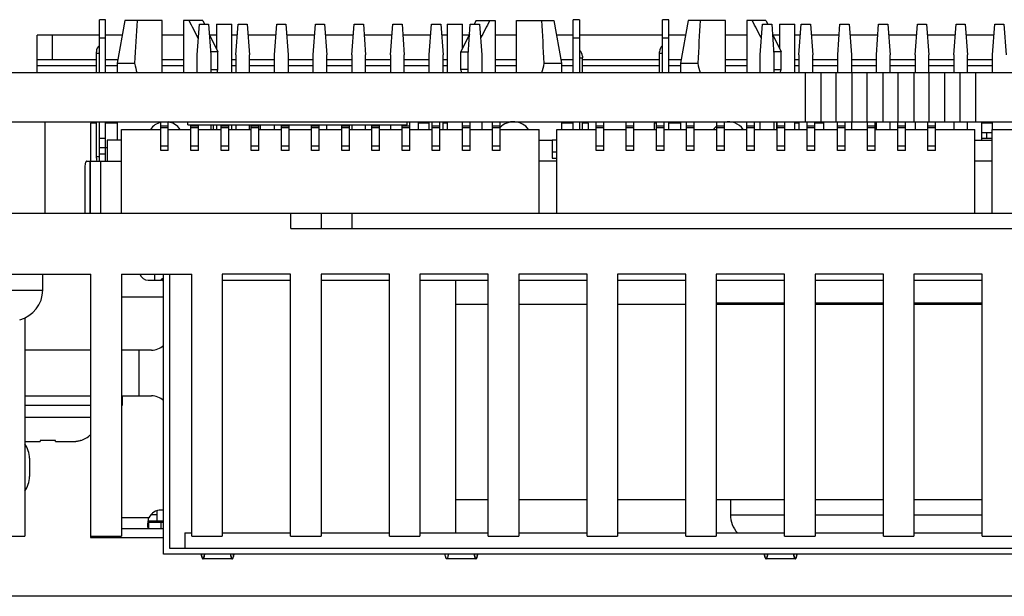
# Model space of a CAD drawing. Header units: millimetres. Extents: x 137 to 398, y 52 to 260.
# Tile 3 of 16: x 205 to 229, y 52 to 66. Entities that reach past the tile are written whole.
import ezdxf

# ---------------------------------------------------------------- set-up
doc = ezdxf.new("R2010")
doc.units = ezdxf.units.MM
doc.header["$LTSCALE"] = 23.1
doc.layers.add('20_ALL_FEATURES', color=7, linetype='CONTINUOUS')

msp = doc.modelspace()

# ---------------------------------------------------------------- linework, layer by layer
at = {"layer": '20_ALL_FEATURES', "color": 0}
for p, q in [((206.9012, 64.4849), (206.9012, 65.8063)), ((207.0522, 65.8063), (206.9012, 65.8063)), ((207.0522, 64.4849), (207.0522, 65.8063)), ((207.5317, 65.7837), (207.3429, 64.7266)), ((208.4566, 65.7837), (207.5317, 65.7837)), ((208.4566, 64.4849), (208.4566, 65.7837)), ((208.9852, 65.7837), (208.9852, 64.4849)), ((209.4609, 65.7837), (208.9852, 65.7837)), ((209.3212, 64.938), (209.3778, 65.6931)), ((209.3778, 65.6931), (209.6043, 65.6931)), ((209.4609, 65.7837), (209.5049, 65.6931)), ((209.6043, 65.6931), (209.661, 64.938)), ((209.8007, 65.6931), (209.8007, 65.0837)), ((209.8007, 65.6931), (210.1782, 65.6931)), ((210.1782, 64.4849), (210.1782, 65.6931)), ((210.2801, 64.938), (210.3368, 65.6931)), ((210.3368, 65.6931), (210.5633, 65.6931)), ((210.5633, 65.6931), (210.6199, 64.938)), ((211.2391, 64.938), (211.2957, 65.6931)), ((211.2957, 65.6931), (211.5222, 65.6931)), ((211.5222, 65.6931), (211.5789, 64.938)), ((212.198, 64.938), (212.2547, 65.6931)), ((212.2547, 65.6931), (212.4812, 65.6931)), ((212.4812, 65.6931), (212.5378, 64.938)), ((213.157, 64.938), (213.2136, 65.6931)), ((213.2136, 65.6931), (213.4401, 65.6931)), ((213.4401, 65.6931), (213.4968, 64.938)), ((214.1159, 64.938), (214.1726, 65.6931)), ((214.1726, 65.6931), (214.3991, 65.6931)), ((214.3991, 65.6931), (214.4557, 64.938)), ((215.0749, 64.938), (215.1315, 65.6931)), ((215.1315, 65.6931), (215.358, 65.6931)), ((215.358, 65.6931), (215.4147, 64.938)), ((215.5166, 65.6931), (215.5166, 64.4849)), ((215.5166, 65.6931), (215.8942, 65.6931)), ((215.8942, 65.0837), (215.8942, 65.6931)), ((216.0338, 64.938), (216.0905, 65.6931)), ((216.0905, 65.6931), (216.317, 65.6931)), ((216.2339, 65.7837), (216.19, 65.6931)), ((216.2339, 65.7837), (216.7096, 65.7837)), ((216.317, 65.6931), (216.3736, 64.938)), ((216.7096, 65.7837), (216.7096, 64.4849)), ((217.2382, 64.4849), (217.2382, 65.7837)), ((217.2382, 65.7837), (218.1631, 65.7837)), ((218.1632, 65.7837), (218.3519, 64.7266)), ((218.6426, 64.4849), (218.6426, 65.8063)), ((218.7937, 65.8063), (218.6426, 65.8063)), ((218.7937, 65.8063), (218.7937, 64.4849)), ((220.8556, 64.4849), (220.8556, 65.8063)), ((221.0066, 65.8063), (220.8556, 65.8063)), ((221.0066, 64.4849), (221.0066, 65.8063)), ((221.4861, 65.7837), (221.2973, 64.7266)), ((222.4111, 65.7837), (221.4861, 65.7837)), ((222.4111, 64.4849), (222.4111, 65.7837)), ((222.9396, 65.7837), (222.9396, 64.4849)), ((223.4153, 65.7837), (222.9396, 65.7837)), ((223.2756, 64.938), (223.3323, 65.6931)), ((223.3323, 65.6931), (223.5588, 65.6931)), ((223.4153, 65.7837), (223.4593, 65.6931)), ((223.5588, 65.6931), (223.6154, 64.938)), ((223.7551, 65.6931), (223.7551, 65.0837)), ((223.7551, 65.6931), (224.1327, 65.6931)), ((224.1327, 64.4849), (224.1327, 65.6931)), ((224.2346, 64.938), (224.2912, 65.6931)), ((224.2912, 65.6931), (224.5178, 65.6931)), ((224.5178, 65.6931), (224.5744, 64.938)), ((225.1935, 64.938), (225.2502, 65.6931)), ((225.2502, 65.6931), (225.4767, 65.6931)), ((225.4767, 65.6931), (225.5333, 64.938)), ((226.1525, 64.938), (226.2091, 65.6931)), ((226.2091, 65.6931), (226.4357, 65.6931)), ((226.4357, 65.6931), (226.4923, 64.938)), ((227.1114, 64.938), (227.1681, 65.6931)), ((227.1681, 65.6931), (227.3946, 65.6931)), ((227.3946, 65.6931), (227.4512, 64.938)), ((228.0704, 64.938), (228.127, 65.6931)), ((228.127, 65.6931), (228.3536, 65.6931)), ((228.3536, 65.6931), (228.4102, 64.938)), ((229.0294, 64.938), (229.086, 65.6931)), ((229.086, 65.6931), (229.3125, 65.6931)), ((229.3125, 65.6931), (229.3691, 64.938)), ((205.3559, 64.4849), (205.3559, 65.4212)), ((206.9012, 65.4212), (205.3559, 65.4212)), ((205.7334, 65.4212), (205.7334, 64.8172)), ((207.4669, 65.4212), (207.0522, 65.4212)), ((208.9852, 65.4212), (208.4566, 65.4212)), ((209.6225, 65.4507), (209.8384, 65.006)), ((209.8007, 65.4212), (209.6368, 65.4212)), ((210.3164, 65.4212), (210.1782, 65.4212)), ((211.2753, 65.4212), (210.5837, 65.4212)), ((212.2343, 65.4212), (211.5426, 65.4212)), ((213.1932, 65.4212), (212.5016, 65.4212)), ((214.1522, 65.4212), (213.4605, 65.4212)), ((215.1111, 65.4212), (214.4195, 65.4212)), ((215.5166, 65.4212), (215.3784, 65.4212)), ((216.0723, 65.4507), (215.8564, 65.006)), ((216.058, 65.4212), (215.8942, 65.4212)), ((217.2382, 65.4212), (216.7096, 65.4212)), ((218.6426, 65.4212), (218.2279, 65.4212)), ((220.8556, 65.4212), (218.7937, 65.4212)), ((221.4214, 65.4212), (221.0066, 65.4212)), ((222.9396, 65.4212), (222.4111, 65.4212)), ((223.577, 65.4507), (223.7929, 65.006)), ((223.7551, 65.4212), (223.5913, 65.4212)), ((224.2708, 65.4212), (224.1327, 65.4212)), ((225.2298, 65.4212), (224.5381, 65.4212)), ((226.1887, 65.4212), (225.4971, 65.4212)), ((227.1477, 65.4212), (226.456, 65.4212)), ((228.1066, 65.4212), (227.415, 65.4212)), ((229.0656, 65.4212), (228.3739, 65.4212)), ((206.9012, 65.3533), (207.0522, 65.3533)), ((218.6426, 65.3533), (218.7937, 65.3533)), ((220.8556, 65.3533), (221.0066, 65.3533)), ((206.8257, 64.9757), (206.8257, 65.0135)), ((206.8257, 64.4849), (206.8257, 64.9757)), ((206.8257, 64.9757), (206.9012, 64.9757)), ((209.3212, 64.4849), (209.3212, 64.938)), ((209.8384, 65.006), (209.6559, 65.006)), ((209.661, 64.938), (209.661, 64.4849)), ((209.8384, 64.5756), (209.8384, 65.006)), ((210.2801, 64.938), (210.2801, 64.4849)), ((210.6199, 64.4849), (210.6199, 64.938)), ((211.2391, 64.4849), (211.2391, 64.938)), ((211.5789, 64.938), (211.5789, 64.4849)), ((212.198, 64.4849), (212.198, 64.938)), ((212.5378, 64.4849), (212.5378, 64.938)), ((213.157, 64.938), (213.157, 64.4849)), ((213.4968, 64.4849), (213.4968, 64.938)), ((214.1159, 64.938), (214.1159, 64.4849)), ((214.4557, 64.4849), (214.4557, 64.938)), ((215.0749, 64.4849), (215.0749, 64.938)), ((215.4147, 64.4849), (215.4147, 64.938)), ((215.8564, 64.5756), (215.8564, 65.006)), ((215.8564, 65.006), (216.0389, 65.006)), ((216.0338, 64.4849), (216.0338, 64.938)), ((216.3736, 64.938), (216.3736, 64.4849)), ((218.8692, 64.9002), (218.8692, 64.8625)), ((220.7801, 64.9757), (220.7801, 65.0135)), ((220.7801, 64.4849), (220.7801, 64.9757)), ((220.7801, 64.9757), (220.8556, 64.9757)), ((223.2756, 64.4849), (223.2756, 64.938)), ((223.7929, 65.006), (223.6103, 65.006)), ((223.6154, 64.938), (223.6154, 64.4849)), ((223.7929, 64.5756), (223.7929, 65.006)), ((224.2346, 64.938), (224.2346, 64.4849)), ((224.5744, 64.4849), (224.5744, 64.938)), ((225.1935, 64.4849), (225.1935, 64.938)), ((225.5333, 64.938), (225.5333, 64.4849)), ((226.1525, 64.4849), (226.1525, 64.938)), ((226.4923, 64.4849), (226.4923, 64.938)), ((227.1114, 64.938), (227.1114, 64.4849)), ((227.4512, 64.4849), (227.4512, 64.938)), ((228.0704, 64.938), (228.0704, 64.4849)), ((228.4102, 64.4849), (228.4102, 64.938)), ((229.0294, 64.4849), (229.0294, 64.938)), ((205.3559, 64.8172), (206.8257, 64.8172)), ((206.8257, 64.6662), (205.3559, 64.6662)), ((207.0522, 64.8172), (207.3591, 64.8172)), ((207.3429, 64.6662), (207.0522, 64.6662)), ((207.3429, 64.7266), (207.3429, 64.4849)), ((207.3429, 64.7266), (207.7722, 64.7266)), ((208.4566, 64.8172), (208.9852, 64.8172)), ((208.9852, 64.6662), (208.4566, 64.6662)), ((210.1782, 64.8172), (210.2801, 64.8172)), ((210.2801, 64.6662), (210.1782, 64.6662)), ((210.6199, 64.8172), (211.2391, 64.8172)), ((211.2391, 64.6662), (210.6199, 64.6662)), ((211.5789, 64.8172), (212.198, 64.8172)), ((212.198, 64.6662), (211.5789, 64.6662)), ((212.5378, 64.8172), (213.157, 64.8172)), ((213.157, 64.6662), (212.5378, 64.6662)), ((213.4968, 64.8172), (214.1159, 64.8172)), ((214.1159, 64.6662), (213.4968, 64.6662)), ((214.4557, 64.8172), (215.0749, 64.8172)), ((215.0749, 64.6662), (214.4557, 64.6662)), ((215.4147, 64.8172), (215.5166, 64.8172)), ((215.5166, 64.6662), (215.4147, 64.6662)), ((216.7096, 64.8172), (217.2382, 64.8172)), ((217.2382, 64.6662), (216.7096, 64.6662)), ((217.9227, 64.7266), (218.3519, 64.7266)), ((218.3358, 64.8172), (218.6426, 64.8172)), ((218.3519, 64.7266), (218.3519, 64.4849)), ((218.6426, 64.6662), (218.3519, 64.6662)), ((218.7937, 64.8625), (218.8692, 64.8625)), ((218.8692, 64.4849), (218.8692, 64.8625)), ((218.8692, 64.8172), (220.7801, 64.8172)), ((220.7801, 64.6662), (218.8692, 64.6662)), ((221.0066, 64.8172), (221.3135, 64.8172)), ((221.2973, 64.6662), (221.0066, 64.6662)), ((221.2973, 64.7266), (221.2973, 64.4849)), ((221.2973, 64.7266), (221.7266, 64.7266)), ((222.4111, 64.8172), (222.9396, 64.8172)), ((222.9396, 64.6662), (222.4111, 64.6662)), ((224.1327, 64.8172), (224.2346, 64.8172)), ((224.2346, 64.6662), (224.1327, 64.6662)), ((224.5744, 64.8172), (225.1935, 64.8172)), ((225.1935, 64.6662), (224.5744, 64.6662)), ((225.5333, 64.8172), (226.1525, 64.8172)), ((226.1525, 64.6662), (225.5333, 64.6662)), ((226.4923, 64.8172), (227.1114, 64.8172)), ((227.1114, 64.6662), (226.4923, 64.6662)), ((227.4512, 64.8172), (228.0704, 64.8172)), ((228.0704, 64.6662), (227.4512, 64.6662)), ((228.4102, 64.8172), (229.0294, 64.8172)), ((229.0294, 64.6662), (228.4102, 64.6662)), ((273.0862, 64.4849), (189.2079, 64.4849)), ((209.661, 64.5756), (209.8384, 64.5756)), ((209.8169, 64.4897), (209.8384, 64.5756)), ((215.8779, 64.4897), (215.8564, 64.5756)), ((216.0338, 64.5756), (215.8564, 64.5756)), ((223.6154, 64.5756), (223.7929, 64.5756)), ((223.7714, 64.4897), (223.7929, 64.5756)), ((224.3924, 63.2768), (224.3924, 64.4849)), ((224.776, 64.4849), (224.776, 63.2768)), ((225.1596, 63.2768), (225.1596, 64.4849)), ((225.5431, 64.4849), (225.5431, 63.2768)), ((225.9267, 63.2768), (225.9267, 64.4849)), ((226.3103, 64.4849), (226.3103, 63.2768)), ((226.6939, 63.2768), (226.6939, 64.4849)), ((227.0775, 64.4849), (227.0775, 63.2768)), ((227.461, 63.2768), (227.461, 64.4849)), ((227.8446, 64.4849), (227.8446, 63.2768)), ((228.2282, 63.2768), (228.2282, 64.4849)), ((228.6118, 64.4849), (228.6118, 63.2768)), ((189.2079, 63.2768), (262.7504, 63.2768)), ((205.5517, 63.2768), (205.5517, 61.0116)), ((206.6772, 63.2391), (206.6772, 62.3008)), ((206.8257, 63.2391), (206.6772, 63.2391)), ((206.8257, 62.4085), (206.8257, 63.2768)), ((206.9012, 62.3008), (206.9012, 63.2768)), ((207.0522, 62.3008), (207.0522, 63.2768)), ((207.3429, 63.2391), (207.0522, 63.2391)), ((207.3429, 63.2768), (207.3429, 62.8238)), ((208.4191, 62.5621), (208.4191, 63.2768)), ((208.6079, 62.5621), (208.6079, 63.2768)), ((209.0935, 63.2013), (209.0935, 63.2768)), ((209.0935, 63.2013), (214.53, 63.2013)), ((209.1667, 62.5621), (209.1667, 63.2013)), ((209.3554, 62.5621), (209.3554, 63.2013)), ((209.661, 63.2013), (209.661, 63.0881)), ((209.7214, 63.2013), (209.7214, 63.0881)), ((209.8007, 63.2013), (209.8007, 63.0881)), ((209.9142, 62.5621), (209.9142, 63.2013)), ((210.103, 62.5621), (210.103, 63.2013)), ((210.1782, 63.0881), (210.1782, 63.2013)), ((210.2801, 63.2013), (210.2801, 63.0881)), ((210.6199, 63.0881), (210.6199, 63.2013)), ((210.6617, 62.5621), (210.6617, 63.2013)), ((210.8505, 62.5621), (210.8505, 63.2013)), ((210.8842, 63.2013), (210.8842, 63.0881)), ((211.2391, 63.0881), (211.2391, 63.2013)), ((211.4093, 62.5621), (211.4093, 63.2013)), ((211.598, 62.5621), (211.598, 63.2013)), ((212.1568, 62.5621), (212.1568, 63.2013)), ((212.3456, 62.5621), (212.3456, 63.2013)), ((212.5378, 63.0881), (212.5378, 63.2013)), ((212.9043, 62.5621), (212.9043, 63.2013)), ((213.0931, 62.5621), (213.0931, 63.2013)), ((213.157, 63.2013), (213.157, 63.0881)), ((213.4968, 63.0881), (213.4968, 63.2013)), ((213.6518, 62.5621), (213.6518, 63.2013)), ((213.8406, 62.5621), (213.8406, 63.2013)), ((214.1159, 63.2013), (214.1159, 63.0881)), ((214.3994, 62.5621), (214.3994, 63.2013)), ((214.53, 63.2013), (214.53, 63.2768)), ((214.5881, 62.5621), (214.5881, 63.2768)), ((214.8106, 63.0881), (214.8106, 63.2768)), ((215.0749, 63.2391), (214.8106, 63.2391)), ((215.0749, 63.0881), (215.0749, 63.2768)), ((215.1469, 62.5621), (215.1469, 63.2768)), ((215.3357, 62.5621), (215.3357, 63.2768)), ((215.4147, 63.0881), (215.4147, 63.2768)), ((215.5166, 63.2391), (215.4147, 63.2391)), ((215.5166, 63.2768), (215.5166, 63.0881)), ((215.8944, 62.5621), (215.8944, 63.2768)), ((216.0832, 62.5621), (216.0832, 63.2768)), ((216.3736, 63.2768), (216.3736, 63.0881)), ((216.642, 62.5621), (216.642, 63.2768)), ((216.8307, 62.5621), (216.8307, 63.2768)), ((218.3519, 63.2768), (218.3519, 63.0881)), ((218.6426, 63.2391), (218.3519, 63.2391)), ((218.6426, 63.0881), (218.6426, 63.2768)), ((218.7937, 63.2768), (218.7937, 63.0881)), ((218.8692, 63.0881), (218.8692, 63.2768)), ((219.0227, 63.2391), (218.8692, 63.2391)), ((219.0227, 63.0881), (219.0227, 63.2391)), ((219.2073, 62.5621), (219.2073, 63.2768)), ((219.3961, 62.5621), (219.3961, 63.2768)), ((219.9549, 62.5621), (219.9549, 63.2768)), ((220.1436, 62.5621), (220.1436, 63.2768)), ((220.6461, 63.2391), (220.6461, 63.0881)), ((220.7024, 63.2391), (220.6461, 63.2391)), ((220.7024, 62.5621), (220.7024, 63.2768)), ((220.8912, 62.5621), (220.8912, 63.2768)), ((221.0066, 63.0881), (221.0066, 63.2768)), ((221.2973, 63.2391), (221.0066, 63.2391)), ((221.2973, 63.2768), (221.2973, 63.0881)), ((221.4499, 62.5621), (221.4499, 63.2768)), ((221.6387, 62.5621), (221.6387, 63.2768)), ((222.1974, 62.5621), (222.1974, 63.2768)), ((222.3862, 62.5621), (222.3862, 63.2768)), ((222.945, 62.5621), (222.945, 63.2768)), ((223.1337, 62.5621), (223.1337, 63.2768)), ((223.2756, 63.0881), (223.2756, 63.2768)), ((223.6154, 63.2768), (223.6154, 63.0881)), ((223.6758, 63.2768), (223.6758, 63.0881)), ((223.6925, 63.2391), (223.6758, 63.2391)), ((223.6925, 62.5621), (223.6925, 63.2768)), ((223.8813, 62.5621), (223.8813, 63.2768)), ((224.1327, 63.0881), (224.1327, 63.2768)), ((224.2346, 63.2391), (224.1327, 63.2391)), ((224.2346, 63.2768), (224.2346, 63.0881)), ((224.44, 62.5621), (224.44, 63.2768)), ((224.6288, 62.5621), (224.6288, 63.2768)), ((224.8387, 63.2391), (224.6288, 63.2391)), ((224.8387, 63.2768), (224.8387, 63.0881)), ((225.1876, 62.5621), (225.1876, 63.2768)), ((225.3763, 62.5621), (225.3763, 63.2768)), ((225.5333, 63.2768), (225.5333, 63.0881)), ((225.9351, 62.5621), (225.9351, 63.2768)), ((226.1239, 62.5621), (226.1239, 63.2768)), ((226.1525, 63.0881), (226.1525, 63.2768)), ((226.4923, 63.0881), (226.4923, 63.2768)), ((226.6826, 62.5621), (226.6826, 63.2768)), ((226.8714, 62.5621), (226.8714, 63.2768)), ((227.1114, 63.2768), (227.1114, 63.0881)), ((227.4301, 62.5621), (227.4301, 63.2768)), ((227.6189, 62.5621), (227.6189, 63.2768)), ((228.0704, 63.2768), (228.0704, 63.0881)), ((228.4102, 63.0881), (228.4102, 63.2768)), ((228.7651, 62.8238), (228.7651, 63.2768)), ((229.0294, 63.2391), (228.7651, 63.2391)), ((229.0294, 63.0881), (229.0294, 63.2768)), ((207.4489, 61.0116), (207.4489, 63.0881)), ((207.4489, 63.0881), (208.4191, 63.0881)), ((208.6079, 63.167), (208.4191, 63.167)), ((208.6079, 63.1293), (208.4191, 63.1293)), ((208.6079, 63.0881), (209.1667, 63.0881)), ((209.3554, 63.167), (209.1667, 63.167)), ((209.3554, 63.1293), (209.1667, 63.1293)), ((209.3554, 63.0881), (209.9142, 63.0881)), ((210.103, 63.167), (209.9142, 63.167)), ((210.103, 63.1293), (209.9142, 63.1293)), ((210.103, 63.0881), (210.6617, 63.0881)), ((210.8505, 63.167), (210.6617, 63.167)), ((210.8505, 63.1293), (210.6617, 63.1293)), ((210.8505, 63.0881), (211.4093, 63.0881)), ((211.598, 63.167), (211.4093, 63.167)), ((211.598, 63.1293), (211.4093, 63.1293)), ((211.598, 63.0881), (212.1568, 63.0881)), ((212.3456, 63.167), (212.1568, 63.167)), ((212.3456, 63.1293), (212.1568, 63.1293)), ((212.3456, 63.0881), (212.9043, 63.0881)), ((213.0931, 63.167), (212.9043, 63.167)), ((213.0931, 63.1293), (212.9043, 63.1293)), ((213.0931, 63.0881), (213.6518, 63.0881)), ((213.8406, 63.167), (213.6518, 63.167)), ((213.8406, 63.1293), (213.6518, 63.1293)), ((213.8406, 63.0881), (214.3994, 63.0881)), ((214.5881, 63.167), (214.3994, 63.167)), ((214.5881, 63.1293), (214.3994, 63.1293)), ((214.5881, 63.0881), (215.1469, 63.0881)), ((215.3357, 63.167), (215.1469, 63.167)), ((215.3357, 63.1293), (215.1469, 63.1293)), ((215.3357, 63.0881), (215.8944, 63.0881)), ((216.0832, 63.167), (215.8944, 63.167)), ((216.0832, 63.1293), (215.8944, 63.1293)), ((216.0832, 63.0881), (216.642, 63.0881)), ((216.8307, 63.167), (216.642, 63.167)), ((216.8307, 63.1293), (216.642, 63.1293)), ((216.8307, 63.0881), (217.801, 63.0881)), ((217.801, 61.0116), (217.801, 63.0881)), ((218.2371, 61.0116), (218.2371, 63.0881)), ((218.2371, 63.0881), (219.2073, 63.0881)), ((219.3961, 63.167), (219.2073, 63.167)), ((219.3961, 63.1293), (219.2073, 63.1293)), ((219.3961, 63.0881), (219.9549, 63.0881)), ((220.1436, 63.167), (219.9549, 63.167)), ((220.1436, 63.1293), (219.9549, 63.1293)), ((220.1436, 63.0881), (220.7024, 63.0881)), ((220.8912, 63.167), (220.7024, 63.167)), ((220.8912, 63.1293), (220.7024, 63.1293)), ((220.8912, 63.0881), (221.4499, 63.0881)), ((221.6387, 63.167), (221.4499, 63.167)), ((221.6387, 63.1293), (221.4499, 63.1293)), ((221.6387, 63.0881), (222.1974, 63.0881)), ((222.3862, 63.167), (222.1974, 63.167)), ((222.3862, 63.1293), (222.1974, 63.1293)), ((222.3862, 63.0881), (222.945, 63.0881)), ((223.1337, 63.167), (222.945, 63.167)), ((223.1337, 63.1293), (222.945, 63.1293)), ((223.1337, 63.0881), (223.6925, 63.0881)), ((223.8813, 63.167), (223.6925, 63.167)), ((223.8813, 63.1293), (223.6925, 63.1293)), ((223.8813, 63.0881), (224.44, 63.0881)), ((224.6288, 63.167), (224.44, 63.167)), ((224.6288, 63.1293), (224.44, 63.1293)), ((224.6288, 63.0881), (225.1876, 63.0881)), ((225.3763, 63.167), (225.1876, 63.167)), ((225.3763, 63.1293), (225.1876, 63.1293)), ((225.3763, 63.0881), (225.9351, 63.0881)), ((226.1239, 63.167), (225.9351, 63.167)), ((226.1239, 63.1293), (225.9351, 63.1293)), ((226.1239, 63.0881), (226.6826, 63.0881)), ((226.8714, 63.167), (226.6826, 63.167)), ((226.8714, 63.1293), (226.6826, 63.1293)), ((226.8714, 63.0881), (227.4301, 63.0881)), ((227.6189, 63.167), (227.4301, 63.167)), ((227.6189, 63.1293), (227.4301, 63.1293)), ((227.6189, 63.0881), (228.5892, 63.0881)), ((228.5892, 61.0116), (228.5892, 63.0881)), ((228.7651, 63.0125), (229.0253, 63.0125)), ((228.8783, 63.0125), (228.8783, 62.8615)), ((229.0253, 61.0116), (229.0253, 63.0881)), ((229.0253, 63.0881), (229.9955, 63.0881)), ((207.0522, 62.8615), (206.9012, 62.8615)), ((207.0899, 62.8238), (207.0899, 62.3008)), ((207.4489, 62.8238), (207.0899, 62.8238)), ((217.801, 62.8238), (218.1216, 62.8238)), ((218.1216, 62.8238), (218.1216, 62.3707)), ((218.2371, 62.8238), (218.1216, 62.8238)), ((228.5892, 62.8238), (229.0253, 62.8238)), ((229.0253, 62.8615), (228.7651, 62.8615)), ((206.9012, 62.635), (207.0899, 62.635)), ((206.9012, 62.484), (207.0522, 62.484)), ((208.4191, 62.6753), (208.6079, 62.6753)), ((208.6079, 62.5621), (208.4191, 62.5621)), ((209.1667, 62.6753), (209.3554, 62.6753)), ((209.3554, 62.5621), (209.1667, 62.5621)), ((209.9142, 62.6753), (210.103, 62.6753)), ((210.103, 62.5621), (209.9142, 62.5621)), ((210.6617, 62.6753), (210.8505, 62.6753)), ((210.8505, 62.5621), (210.6617, 62.5621)), ((211.4093, 62.6753), (211.598, 62.6753)), ((211.598, 62.5621), (211.4093, 62.5621)), ((212.1568, 62.6753), (212.3456, 62.6753)), ((212.3456, 62.5621), (212.1568, 62.5621)), ((212.9043, 62.6753), (213.0931, 62.6753)), ((213.0931, 62.5621), (212.9043, 62.5621)), ((213.6518, 62.6753), (213.8406, 62.6753)), ((213.8406, 62.5621), (213.6518, 62.5621)), ((214.3994, 62.6753), (214.5881, 62.6753)), ((214.5881, 62.5621), (214.3994, 62.5621)), ((215.1469, 62.6753), (215.3357, 62.6753)), ((215.3357, 62.5621), (215.1469, 62.5621)), ((215.8944, 62.6753), (216.0832, 62.6753)), ((216.0832, 62.5621), (215.8944, 62.5621)), ((216.642, 62.6753), (216.8307, 62.6753)), ((216.8307, 62.5621), (216.642, 62.5621)), ((218.2371, 62.5217), (218.1216, 62.5217)), ((219.2073, 62.6753), (219.3961, 62.6753)), ((219.3961, 62.5621), (219.2073, 62.5621)), ((219.9549, 62.6753), (220.1436, 62.6753)), ((220.1436, 62.5621), (219.9549, 62.5621)), ((220.7024, 62.6753), (220.8912, 62.6753)), ((220.8912, 62.5621), (220.7024, 62.5621)), ((221.4499, 62.6753), (221.6387, 62.6753)), ((221.6387, 62.5621), (221.4499, 62.5621)), ((222.1974, 62.6753), (222.3862, 62.6753)), ((222.3862, 62.5621), (222.1974, 62.5621)), ((222.945, 62.6753), (223.1337, 62.6753)), ((223.1337, 62.5621), (222.945, 62.5621)), ((223.6925, 62.6753), (223.8813, 62.6753)), ((223.8813, 62.5621), (223.6925, 62.5621)), ((224.44, 62.6753), (224.6288, 62.6753)), ((224.6288, 62.5621), (224.44, 62.5621)), ((225.1876, 62.6753), (225.3763, 62.6753)), ((225.3763, 62.5621), (225.1876, 62.5621)), ((225.9351, 62.6753), (226.1239, 62.6753)), ((226.1239, 62.5621), (225.9351, 62.5621)), ((226.6826, 62.6753), (226.8714, 62.6753)), ((226.8714, 62.5621), (226.6826, 62.5621)), ((227.4301, 62.6753), (227.6189, 62.6753)), ((227.6189, 62.5621), (227.4301, 62.5621)), ((206.5874, 62.3008), (207.4489, 62.3008)), ((206.6657, 62.3008), (206.6657, 61.0116)), ((206.6746, 62.3008), (206.6746, 61.0116)), ((206.8257, 62.3707), (206.8257, 62.4085)), ((206.9012, 62.4085), (206.8257, 62.4085)), ((206.9389, 61.0116), (206.9389, 62.3008)), ((218.2371, 62.3008), (217.801, 62.3008)), ((218.1216, 62.3707), (218.2371, 62.3707)), ((229.0253, 62.3008), (228.5892, 62.3008)), ((206.5349, 62.112), (206.5349, 61.0116)), ((201.8446, 61.0116), (261.3595, 61.0116)), ((211.6423, 60.634), (211.6423, 61.0116)), ((212.3974, 61.0116), (212.3974, 60.634)), ((213.1525, 61.0116), (213.1525, 60.634)), ((211.6423, 60.634), (245.1177, 60.634)), ((201.8446, 59.5014), (206.6846, 59.5014)), ((205.4951, 59.1012), (205.4951, 59.5014)), ((206.6846, 53.0077), (206.6846, 59.5014)), ((207.4453, 59.5014), (207.4453, 53.0077)), ((207.4453, 59.5014), (209.1895, 59.5014)), ((208.1117, 59.3504), (208.4138, 59.3504)), ((208.2627, 59.5014), (208.2624, 59.3504)), ((208.4893, 52.5547), (208.4893, 59.5014)), ((208.6403, 59.5014), (208.6403, 52.7057)), ((209.1895, 53.0077), (209.1895, 59.5014)), ((209.9446, 59.5014), (209.9446, 53.0077)), ((211.6379, 59.5014), (209.9446, 59.5014)), ((209.9446, 59.3504), (211.6379, 59.3504)), ((211.6379, 53.0077), (211.6379, 59.5014)), ((212.3929, 59.5014), (212.3929, 53.0077)), ((214.0862, 59.5014), (212.3929, 59.5014)), ((212.3929, 59.3504), (214.0862, 59.3504)), ((214.0862, 53.0077), (214.0862, 59.5014)), ((214.8413, 59.5014), (214.8413, 53.0077)), ((216.5345, 59.5014), (214.8413, 59.5014)), ((214.8413, 59.3504), (216.5345, 59.3504)), ((215.7288, 53.0833), (215.7288, 59.3504)), ((216.5345, 53.0077), (216.5345, 59.5014)), ((217.2896, 59.5014), (217.2896, 53.0077)), ((218.9828, 59.5014), (217.2896, 59.5014)), ((217.2896, 59.3504), (218.9828, 59.3504)), ((218.9828, 53.0077), (218.9828, 59.5014)), ((219.7379, 59.5014), (219.7379, 53.0077)), ((221.4312, 59.5014), (219.7379, 59.5014)), ((219.7379, 59.3504), (221.4312, 59.3504)), ((221.4312, 53.0077), (221.4312, 59.5014)), ((222.1863, 59.5014), (222.1863, 53.0077)), ((223.8795, 59.5014), (222.1863, 59.5014)), ((222.1863, 59.3504), (223.8795, 59.3504)), ((223.8795, 53.0077), (223.8795, 59.5014)), ((224.6346, 59.5014), (224.6346, 53.0077)), ((226.3278, 59.5014), (224.6346, 59.5014)), ((224.6346, 59.3504), (226.3278, 59.3504)), ((226.3278, 53.0077), (226.3278, 59.5014)), ((227.0829, 59.5014), (227.0829, 53.0077)), ((228.7762, 59.5014), (227.0829, 59.5014)), ((227.0829, 59.3504), (228.7762, 59.3504)), ((228.7762, 53.0077), (228.7762, 59.5014)), ((202.588, 59.1012), (205.4951, 59.1012)), ((207.4489, 58.9351), (208.4893, 58.9351)), ((216.5345, 58.7463), (215.7288, 58.7463)), ((218.9828, 58.7463), (217.2896, 58.7463)), ((221.4312, 58.7463), (219.7379, 58.7463)), ((222.1863, 58.7841), (223.8795, 58.7841)), ((223.8795, 58.7463), (222.1863, 58.7463)), ((224.6346, 58.7841), (226.3278, 58.7841)), ((226.3278, 58.7463), (224.6346, 58.7463)), ((227.0829, 58.7841), (228.7762, 58.7841)), ((228.7762, 58.7463), (227.0829, 58.7463)), ((227.632, 58.7463), (227.632, 58.7841)), ((205.048, 58.412), (205.048, 53.0077)), ((206.6846, 57.6137), (205.048, 57.6137)), ((208.1872, 57.6137), (207.4453, 57.6137)), ((207.8852, 56.4811), (207.8852, 57.6137)), ((205.048, 56.4811), (206.6846, 56.4811)), ((207.4453, 56.4811), (208.1872, 56.4811)), ((207.4699, 56.2546), (207.4699, 56.4811)), ((205.048, 56.2546), (206.6846, 56.2546)), ((207.4453, 56.2546), (207.4699, 56.2546)), ((205.048, 55.9526), (206.6846, 55.9526)), ((205.048, 55.3485), (205.4312, 55.3485)), ((205.4312, 55.3767), (205.4312, 55.3485)), ((205.8087, 55.3485), (205.8087, 55.3767)), ((205.8087, 55.3485), (206.2334, 55.3485)), ((206.4274, 55.3716), (206.4223, 55.3767)), ((205.167, 54.9332), (205.167, 54.4801)), ((215.7288, 53.9138), (216.5345, 53.9138)), ((217.2896, 53.9138), (218.9828, 53.9138)), ((219.7379, 53.9138), (221.4312, 53.9138)), ((222.1863, 53.9138), (223.8795, 53.9138)), ((222.5352, 53.9138), (222.5352, 53.5363)), ((224.6346, 53.9138), (226.3278, 53.9138)), ((227.0829, 53.9138), (228.7762, 53.9138)), ((208.1249, 53.4608), (207.4453, 53.4608)), ((208.3283, 53.5363), (208.1756, 53.5363)), ((208.3283, 53.3853), (208.3283, 53.6354)), ((208.4893, 53.6513), (208.4302, 53.6513)), ((222.5352, 53.5363), (223.8795, 53.5363)), ((224.6346, 53.5363), (226.3278, 53.5363)), ((227.0829, 53.5363), (228.7762, 53.5363)), ((207.4453, 53.1965), (208.4893, 53.1965)), ((208.1099, 53.3853), (208.4893, 53.3853)), ((208.124, 53.1965), (208.124, 53.3475)), ((208.124, 53.3475), (208.4893, 53.3475)), ((208.4302, 53.1965), (208.4302, 53.3475)), ((204.2929, 53.0077), (205.048, 53.0077)), ((206.6772, 53.0077), (206.6772, 52.97)), ((206.6772, 52.97), (208.4893, 52.97)), ((206.6846, 53.0077), (207.4453, 53.0077)), ((209.0178, 53.0833), (209.0178, 52.7057)), ((209.0178, 53.0833), (209.1895, 53.0833)), ((209.1895, 53.0077), (209.9446, 53.0077)), ((209.9446, 53.0833), (211.6379, 53.0833)), ((211.6379, 53.0077), (212.3929, 53.0077)), ((212.3929, 53.0833), (214.0862, 53.0833)), ((214.0862, 53.0077), (214.8413, 53.0077)), ((214.8413, 53.0833), (216.5345, 53.0833)), ((216.5345, 53.0077), (217.2896, 53.0077)), ((217.2896, 53.0833), (218.9828, 53.0833)), ((218.9828, 53.0077), (219.7379, 53.0077)), ((219.7379, 53.0833), (221.4312, 53.0833)), ((221.4312, 53.0077), (222.1863, 53.0077)), ((222.1863, 53.0833), (223.8795, 53.0833)), ((223.8795, 53.0077), (224.6346, 53.0077)), ((224.6346, 53.0833), (226.3278, 53.0833)), ((226.3278, 53.0077), (227.0829, 53.0077)), ((227.0829, 53.0833), (228.7762, 53.0833)), ((228.7762, 53.0077), (229.5312, 53.0077)), ((208.6403, 52.7057), (258.098, 52.7057)), ((258.249, 52.5547), (208.4893, 52.5547)), ((210.1594, 52.506), (210.1599, 52.5035)), ((210.1594, 52.5056), (210.1599, 52.5035)), ((216.2, 52.5061), (216.2005, 52.5035)), ((216.2, 52.5057), (216.2005, 52.5035)), ((224.1138, 52.506), (224.1143, 52.5035)), ((224.1138, 52.5056), (224.1143, 52.5035)), ((209.4648, 52.4416), (209.463, 52.4418)), ((210.1894, 52.4416), (209.4648, 52.4416)), ((209.4733, 52.4467), (209.4734, 52.4469)), ((209.4733, 52.4468), (209.4734, 52.4469)), ((210.1912, 52.4418), (210.1894, 52.4416)), ((216.23, 52.4416), (215.5054, 52.4416)), ((216.2318, 52.4418), (216.23, 52.4416)), ((223.4192, 52.4416), (223.4174, 52.4418)), ((224.1439, 52.4416), (223.4192, 52.4416)), ((223.4277, 52.4467), (223.4279, 52.4469)), ((223.4277, 52.4468), (223.4279, 52.4469)), ((224.1457, 52.4418), (224.1439, 52.4416)), ((275.7843, 51.5127), (198.3994, 51.5127))]:
    msp.add_line(p, q, dxfattribs=at)
msp.add_lwpolyline([(208.4374, 59.3489), (208.4377, 59.3488), (208.4493, 59.347), (208.4626, 59.3441), (208.4778, 59.3397), (208.4893, 59.3354)], dxfattribs=at)
for centre, radius, start, end in [((207.0144, 65.0135), 0.1888, 126.87018, 179.99989), ((220.9689, 65.0135), 0.1888, 126.87018, 179.99989), ((218.6804, 64.9002), 0.1888, 0.00011, 53.12982), ((216.1768, 66.6112), 8.6134, 192.63847, 194.29129), ((209.518, 66.6112), 8.6134, 345.70871, 347.36153), ((230.1313, 66.6112), 8.6134, 192.63847, 194.29129), ((208.5321, 62.8238), 0.453, 104.4551, 144.27446), ((208.5321, 62.8238), 0.453, 35.72453, 80.37271), ((217.1627, 62.8238), 0.453, 35.72453, 137.16965), ((222.4866, 62.8238), 0.453, 35.72453, 102.80231), ((222.4866, 62.8238), 0.453, 129.69512, 144.27446), ((207.0144, 62.3707), 0.1888, 180.00011, 201.77769), ((208.1117, 59.5769), 0.2265, 199.52293, 270), ((208.4137, 59.1239), 0.2265, 70.4887, 89.99119), ((204.74, 59.1012), 0.7551, 284.16003, 359.99907), ((208.1872, 58.0668), 0.453, 270, 311.83229), ((208.1872, 56.0281), 0.453, 48.24214, 90), ((206.2618, 55.9526), 0.6041, 285.91308, 314.43466), ((204.5629, 54.9332), 0.6041, 0, 36.46993), ((206.2334, 56.0044), 0.6559, 269.99632, 273.78822), ((206.2339, 55.9966), 0.6481, 273.79152, 275.68904), ((206.2343, 55.9926), 0.6441, 275.69039, 276.67754), ((206.2345, 55.991), 0.6424, 276.67757, 277.59057), ((206.2347, 55.9892), 0.6407, 277.59055, 278.54288), ((206.235, 55.9874), 0.6388, 278.54289, 279.4918), ((206.2353, 55.9855), 0.6369, 279.49183, 280.38641), ((206.2357, 55.9835), 0.6349, 280.38636, 281.39722), ((206.236, 55.9817), 0.633, 281.39714, 283.30558), ((206.237, 55.9777), 0.6289, 283.30291, 287.13731), ((204.5629, 54.4801), 0.6041, 323.53322, 0), ((208.4302, 53.3115), 0.3398, 90, 153.9458), ((223.2148, 53.5363), 0.6796, 180, 221.81826), ((208.9817, 53.2444), 0.8831, 172.72764, 173.30296), ((210.6678, 52.624), 0.522, 193.35441, 193.97928), ((210.6657, 52.6233), 0.5199, 193.33294, 193.96065), ((210.3149, 52.5207), 0.1541, 200.23151, 201.57424), ((216.7073, 52.6238), 0.5208, 193.35399, 194.00066), ((216.7052, 52.6231), 0.5187, 193.33252, 193.98213), ((216.3565, 52.5211), 0.1552, 200.23496, 201.46934), ((224.6222, 52.624), 0.522, 193.35441, 193.97928), ((224.6202, 52.6233), 0.5199, 193.33294, 193.96065), ((224.2693, 52.5207), 0.1541, 200.23151, 201.57424)]:
    msp.add_arc(centre, radius, start, end, dxfattribs=at)
for centre, start_param, end_param in [((208.5321, 50.8176), 0.7060608, 0.7852994), ((217.1627, 50.8176), -0.7852994, -0.7060608), ((222.4866, 50.8176), 0.7060608, 0.7852994)]:
    msp.add_ellipse(centre, major_axis=(0, 19.6683), ratio=0.0546505, start_param=start_param, end_param=end_param, dxfattribs=at)
for points in [[(209.3512, 65.3375), (209.2769, 65.4873), (209.2012, 65.6364), (209.1221, 65.7837)], [(216.5728, 65.7837), (216.4937, 65.6364), (216.4179, 65.4874), (216.3436, 65.3376)], [(223.3057, 65.3375), (223.2314, 65.4873), (223.1556, 65.6364), (223.0765, 65.7837)]]:
    msp.add_open_spline(points, degree=3, dxfattribs=at)
for points, knots in [([(206.5874, 62.3008), (206.5791, 62.3008), (206.5668, 62.2879), (206.5573, 62.2677), (206.546, 62.2335), (206.5373, 62.1811), (206.5349, 62.1361), (206.5349, 62.112)], [0, 0, 0, 0, 0.1211263, 0.2175966, 0.3392517, 0.64487, 1, 1, 1, 1]), ([(208.4138, 59.3504), (208.4186, 59.3504), (208.43, 59.3561), (208.4544, 59.3761), (208.4741, 59.395), (208.4891, 59.408)], [0, 0, 0, 0, 0.1516198, 0.3768733, 1, 1, 1, 1]), ([(205.8087, 55.3767), (205.7459, 55.3732), (205.62, 55.37), (205.494, 55.3732), (205.4312, 55.3767)], [0, 0, 0, 0, 0.5000002, 1, 1, 1, 1]), ([(208.1057, 53.3562), (208.1068, 53.3647), (208.1118, 53.3998), (208.1186, 53.4346), (208.1249, 53.4608)], [0, 0, 0, 0, 0.2411146, 1, 1, 1, 1]), ([(208.0997, 53.2725), (208.0997, 53.2782), (208.1002, 53.3032), (208.1024, 53.3282), (208.1046, 53.3474)], [0, 0, 0, 0, 0.2256505, 1, 1, 1, 1]), ([(208.124, 53.1965), (208.1201, 53.1965), (208.1138, 53.1999), (208.1088, 53.2079), (208.1039, 53.2207), (208.1004, 53.2427), (208.0997, 53.2617), (208.0997, 53.2725)], [0, 0, 0, 0, 0.1358844, 0.2226231, 0.3304467, 0.6173688, 1, 1, 1, 1]), ([(208.124, 53.3475), (208.1204, 53.3475), (208.1133, 53.3486), (208.1077, 53.3534), (208.1057, 53.3561)], [0, 0, 0, 0, 0.5107017, 1, 1, 1, 1]), ([(209.4316, 52.5195), (209.4311, 52.5221), (209.4288, 52.5332), (209.4267, 52.5444), (209.4252, 52.5529)], [0, 0, 0, 0, 0.2340216, 1, 1, 1, 1]), ([(209.4252, 52.5529), (209.4257, 52.5499), (209.4277, 52.5388), (209.4299, 52.5277), (209.4316, 52.5195)], [0, 0, 0, 0, 0.2659734, 1, 1, 1, 1]), ([(209.446, 52.4666), (209.4447, 52.47), (209.4388, 52.4874), (209.4346, 52.5052), (209.4316, 52.5195)], [0, 0, 0, 0, 0.2020823, 1, 1, 1, 1]), ([(209.4316, 52.5195), (209.4325, 52.5156), (209.4355, 52.5017), (209.439, 52.4879), (209.442, 52.4782)], [0, 0, 0, 0, 0.2828718, 1, 1, 1, 1]), ([(209.442, 52.4782), (209.4423, 52.4771), (209.4436, 52.4733), (209.4449, 52.4694), (209.446, 52.4666)], [0, 0, 0, 0, 0.2659878, 1, 1, 1, 1]), ([(209.446, 52.4666), (209.4483, 52.4605), (209.452, 52.4513), (209.4594, 52.4427), (209.463, 52.4418)], [0, 0, 0, 0, 0.6346531, 1, 1, 1, 1]), ([(209.4798, 52.4576), (209.4793, 52.4565), (209.4774, 52.4527), (209.4752, 52.449), (209.4733, 52.4467)], [0, 0, 0, 0, 0.2888313, 1, 1, 1, 1]), ([(209.4734, 52.4469), (209.474, 52.4476), (209.4765, 52.4509), (209.4784, 52.4546), (209.4798, 52.4576)], [0, 0, 0, 0, 0.2136322, 1, 1, 1, 1]), ([(209.4956, 52.5093), (209.4933, 52.4991), (209.4889, 52.4816), (209.4831, 52.4645), (209.4798, 52.4576)], [0, 0, 0, 0, 0.5786132, 1, 1, 1, 1]), ([(209.4798, 52.4576), (209.4802, 52.4583), (209.4816, 52.4616), (209.4829, 52.4649), (209.4839, 52.4675)], [0, 0, 0, 0, 0.231038, 1, 1, 1, 1]), ([(209.4839, 52.4675), (209.4849, 52.4703), (209.4896, 52.484), (209.4931, 52.4981), (209.4956, 52.5093)], [0, 0, 0, 0, 0.2093365, 1, 1, 1, 1]), ([(209.4956, 52.5093), (209.4964, 52.5127), (209.4997, 52.5278), (209.5026, 52.5429), (209.5046, 52.5547)], [0, 0, 0, 0, 0.2271497, 1, 1, 1, 1]), ([(209.5046, 52.5547), (209.5039, 52.5505), (209.5012, 52.5354), (209.4981, 52.5202), (209.4956, 52.5093)], [0, 0, 0, 0, 0.2728787, 1, 1, 1, 1]), ([(210.1594, 52.5056), (210.1585, 52.5093), (210.1549, 52.5256), (210.1518, 52.542), (210.1496, 52.5547)], [0, 0, 0, 0, 0.2247417, 1, 1, 1, 1]), ([(210.1496, 52.5547), (210.1504, 52.5502), (210.1533, 52.5338), (210.1566, 52.5174), (210.1594, 52.5056)], [0, 0, 0, 0, 0.2752781, 1, 1, 1, 1]), ([(210.1716, 52.4641), (210.1707, 52.4664), (210.1666, 52.4775), (210.1635, 52.4889), (210.1612, 52.4979)], [0, 0, 0, 0, 0.2116185, 1, 1, 1, 1]), ([(210.1612, 52.4979), (210.162, 52.495), (210.1646, 52.4848), (210.1677, 52.4746), (210.1703, 52.4675)], [0, 0, 0, 0, 0.283129, 1, 1, 1, 1]), ([(210.1809, 52.4467), (210.1801, 52.4477), (210.1762, 52.4531), (210.1735, 52.4592), (210.1716, 52.4641)], [0, 0, 0, 0, 0.1998569, 1, 1, 1, 1]), ([(210.1716, 52.4641), (210.1723, 52.4622), (210.1749, 52.4562), (210.178, 52.4502), (210.1809, 52.4467)], [0, 0, 0, 0, 0.3024005, 1, 1, 1, 1]), ([(210.2082, 52.4666), (210.206, 52.4605), (210.2022, 52.4513), (210.1948, 52.4428), (210.1912, 52.4418)], [0, 0, 0, 0, 0.6346194, 1, 1, 1, 1]), ([(210.2017, 52.4523), (210.2023, 52.4533), (210.2048, 52.4579), (210.2068, 52.4628), (210.2082, 52.4666)], [0, 0, 0, 0, 0.2178277, 1, 1, 1, 1]), ([(210.2226, 52.5195), (210.2214, 52.5142), (210.2174, 52.4963), (210.2127, 52.4786), (210.2082, 52.4666)], [0, 0, 0, 0, 0.2983035, 1, 1, 1, 1]), ([(210.2082, 52.4666), (210.2086, 52.4675), (210.21, 52.4713), (210.2112, 52.4752), (210.2122, 52.4782)], [0, 0, 0, 0, 0.2341611, 1, 1, 1, 1]), ([(210.2122, 52.4782), (210.2131, 52.4811), (210.217, 52.4948), (210.2203, 52.5086), (210.2226, 52.5195)], [0, 0, 0, 0, 0.2173063, 1, 1, 1, 1]), ([(210.229, 52.5529), (210.2285, 52.5499), (210.2265, 52.5388), (210.2243, 52.5276), (210.2226, 52.5195)], [0, 0, 0, 0, 0.2659934, 1, 1, 1, 1]), ([(210.2226, 52.5195), (210.2231, 52.5221), (210.2254, 52.5332), (210.2275, 52.5443), (210.229, 52.5529)], [0, 0, 0, 0, 0.2340211, 1, 1, 1, 1]), ([(215.5054, 52.4416), (215.5014, 52.4416), (215.4952, 52.448), (215.4899, 52.4581), (215.4825, 52.4767), (215.4742, 52.5085), (215.4687, 52.5366), (215.4658, 52.5529)], [0, 0, 0, 0, 0.100218, 0.1829944, 0.2916311, 0.5902574, 1, 1, 1, 1]), ([(215.5453, 52.5547), (215.5424, 52.5381), (215.5368, 52.5096), (215.5284, 52.4772), (215.521, 52.4583), (215.5157, 52.4481), (215.5095, 52.4416), (215.5054, 52.4416)], [0, 0, 0, 0, 0.4100806, 0.7088852, 0.8175092, 0.9002029, 1, 1, 1, 1]), ([(216.2, 52.5057), (216.1991, 52.5093), (216.1955, 52.5256), (216.1924, 52.542), (216.1902, 52.5547)], [0, 0, 0, 0, 0.2247779, 1, 1, 1, 1]), ([(216.1902, 52.5547), (216.191, 52.5502), (216.1939, 52.5338), (216.1973, 52.5175), (216.2, 52.5057)], [0, 0, 0, 0, 0.275242, 1, 1, 1, 1]), ([(216.2019, 52.4978), (216.2026, 52.4949), (216.2053, 52.4847), (216.2083, 52.4745), (216.2109, 52.4675)], [0, 0, 0, 0, 0.2829921, 1, 1, 1, 1]), ([(216.2121, 52.4643), (216.2112, 52.4666), (216.2072, 52.4776), (216.2041, 52.4888), (216.2019, 52.4977)], [0, 0, 0, 0, 0.2121786, 1, 1, 1, 1]), ([(216.2216, 52.4467), (216.2207, 52.4477), (216.2168, 52.4532), (216.2141, 52.4593), (216.2121, 52.4643)], [0, 0, 0, 0, 0.1994261, 1, 1, 1, 1]), ([(216.2121, 52.4643), (216.2129, 52.4624), (216.2155, 52.4563), (216.2186, 52.4502), (216.2216, 52.4467)], [0, 0, 0, 0, 0.3028559, 1, 1, 1, 1]), ([(216.2488, 52.4666), (216.2466, 52.4605), (216.2428, 52.4513), (216.2355, 52.4428), (216.2318, 52.4418)], [0, 0, 0, 0, 0.634476, 1, 1, 1, 1]), ([(216.2423, 52.4523), (216.2429, 52.4533), (216.2454, 52.4579), (216.2474, 52.4627), (216.2488, 52.4665)], [0, 0, 0, 0, 0.2179347, 1, 1, 1, 1]), ([(216.2632, 52.5195), (216.2621, 52.5141), (216.2581, 52.4963), (216.2534, 52.4786), (216.2488, 52.4666)], [0, 0, 0, 0, 0.2984071, 1, 1, 1, 1]), ([(216.2488, 52.4665), (216.2492, 52.4674), (216.2506, 52.4713), (216.2519, 52.4752), (216.2528, 52.4782)], [0, 0, 0, 0, 0.2340525, 1, 1, 1, 1]), ([(216.2528, 52.4782), (216.2537, 52.4811), (216.2577, 52.4948), (216.2609, 52.5086), (216.2632, 52.5195)], [0, 0, 0, 0, 0.2173077, 1, 1, 1, 1]), ([(216.2696, 52.5529), (216.2691, 52.5499), (216.2671, 52.5388), (216.2649, 52.5276), (216.2632, 52.5195)], [0, 0, 0, 0, 0.2659924, 1, 1, 1, 1]), ([(216.2632, 52.5195), (216.2637, 52.5221), (216.266, 52.5332), (216.2681, 52.5443), (216.2696, 52.5529)], [0, 0, 0, 0, 0.2340222, 1, 1, 1, 1]), ([(223.3796, 52.5529), (223.3802, 52.5499), (223.3822, 52.5388), (223.3844, 52.5277), (223.3861, 52.5195)], [0, 0, 0, 0, 0.2659734, 1, 1, 1, 1]), ([(223.3861, 52.5195), (223.3855, 52.5221), (223.3832, 52.5332), (223.3812, 52.5444), (223.3797, 52.5529)], [0, 0, 0, 0, 0.2340216, 1, 1, 1, 1]), ([(223.4004, 52.4666), (223.3991, 52.47), (223.3933, 52.4874), (223.3891, 52.5052), (223.3861, 52.5195)], [0, 0, 0, 0, 0.2020823, 1, 1, 1, 1]), ([(223.3861, 52.5195), (223.3869, 52.5156), (223.39, 52.5017), (223.3935, 52.4879), (223.3965, 52.4782)], [0, 0, 0, 0, 0.2828718, 1, 1, 1, 1]), ([(223.3965, 52.4782), (223.3968, 52.4771), (223.398, 52.4733), (223.3994, 52.4694), (223.4004, 52.4666)], [0, 0, 0, 0, 0.2659878, 1, 1, 1, 1]), ([(223.4004, 52.4666), (223.4027, 52.4605), (223.4065, 52.4513), (223.4138, 52.4427), (223.4174, 52.4418)], [0, 0, 0, 0, 0.6346531, 1, 1, 1, 1]), ([(223.4343, 52.4576), (223.4338, 52.4565), (223.4319, 52.4527), (223.4297, 52.449), (223.4277, 52.4467)], [0, 0, 0, 0, 0.2888313, 1, 1, 1, 1]), ([(223.4279, 52.4469), (223.4285, 52.4476), (223.4309, 52.4509), (223.4329, 52.4546), (223.4343, 52.4576)], [0, 0, 0, 0, 0.2136322, 1, 1, 1, 1]), ([(223.4501, 52.5093), (223.4478, 52.4991), (223.4434, 52.4816), (223.4375, 52.4645), (223.4343, 52.4576)], [0, 0, 0, 0, 0.5786132, 1, 1, 1, 1]), ([(223.4343, 52.4576), (223.4346, 52.4583), (223.4361, 52.4616), (223.4374, 52.4649), (223.4383, 52.4675)], [0, 0, 0, 0, 0.231038, 1, 1, 1, 1]), ([(223.4383, 52.4675), (223.4394, 52.4703), (223.444, 52.484), (223.4476, 52.4981), (223.4501, 52.5093)], [0, 0, 0, 0, 0.2093365, 1, 1, 1, 1]), ([(223.4501, 52.5093), (223.4509, 52.5127), (223.4542, 52.5278), (223.457, 52.5429), (223.4591, 52.5547)], [0, 0, 0, 0, 0.2271497, 1, 1, 1, 1]), ([(223.4591, 52.5547), (223.4583, 52.5505), (223.4556, 52.5354), (223.4526, 52.5202), (223.4501, 52.5093)], [0, 0, 0, 0, 0.2728787, 1, 1, 1, 1]), ([(224.1138, 52.5056), (224.113, 52.5093), (224.1094, 52.5256), (224.1063, 52.542), (224.104, 52.5547)], [0, 0, 0, 0, 0.2247417, 1, 1, 1, 1]), ([(224.104, 52.5547), (224.1048, 52.5502), (224.1078, 52.5338), (224.1111, 52.5174), (224.1138, 52.5056)], [0, 0, 0, 0, 0.2752781, 1, 1, 1, 1]), ([(224.126, 52.4641), (224.1251, 52.4664), (224.1211, 52.4775), (224.1179, 52.4889), (224.1157, 52.4979)], [0, 0, 0, 0, 0.2116185, 1, 1, 1, 1]), ([(224.1157, 52.4979), (224.1164, 52.495), (224.1191, 52.4848), (224.1221, 52.4746), (224.1248, 52.4675)], [0, 0, 0, 0, 0.283129, 1, 1, 1, 1]), ([(224.1354, 52.4467), (224.1345, 52.4477), (224.1307, 52.4531), (224.128, 52.4592), (224.126, 52.4641)], [0, 0, 0, 0, 0.1998569, 1, 1, 1, 1]), ([(224.126, 52.4641), (224.1268, 52.4622), (224.1293, 52.4562), (224.1324, 52.4502), (224.1354, 52.4467)], [0, 0, 0, 0, 0.3024005, 1, 1, 1, 1]), ([(224.1627, 52.4666), (224.1604, 52.4605), (224.1566, 52.4513), (224.1493, 52.4428), (224.1457, 52.4418)], [0, 0, 0, 0, 0.6346194, 1, 1, 1, 1]), ([(224.1562, 52.4523), (224.1567, 52.4533), (224.1592, 52.4579), (224.1612, 52.4628), (224.1627, 52.4666)], [0, 0, 0, 0, 0.2178277, 1, 1, 1, 1]), ([(224.177, 52.5195), (224.1759, 52.5142), (224.1719, 52.4963), (224.1672, 52.4786), (224.1627, 52.4666)], [0, 0, 0, 0, 0.2983035, 1, 1, 1, 1]), ([(224.1627, 52.4666), (224.163, 52.4675), (224.1644, 52.4713), (224.1657, 52.4752), (224.1666, 52.4782)], [0, 0, 0, 0, 0.2341611, 1, 1, 1, 1]), ([(224.1666, 52.4782), (224.1675, 52.4811), (224.1715, 52.4948), (224.1747, 52.5086), (224.177, 52.5195)], [0, 0, 0, 0, 0.2173063, 1, 1, 1, 1]), ([(224.1834, 52.5529), (224.1829, 52.5499), (224.1809, 52.5388), (224.1787, 52.5276), (224.177, 52.5195)], [0, 0, 0, 0, 0.2659934, 1, 1, 1, 1]), ([(224.177, 52.5195), (224.1776, 52.5221), (224.1799, 52.5332), (224.1819, 52.5443), (224.1835, 52.5529)], [0, 0, 0, 0, 0.2340211, 1, 1, 1, 1]), ([(209.463, 52.4418), (209.4647, 52.4414), (209.4689, 52.442), (209.4718, 52.445), (209.4733, 52.4467)], [0, 0, 0, 0, 0.4356712, 1, 1, 1, 1]), ([(209.4733, 52.4467), (209.4726, 52.4459), (209.4704, 52.4435), (209.4671, 52.4416), (209.4648, 52.4416)], [0, 0, 0, 0, 0.3057193, 1, 1, 1, 1]), ([(210.1894, 52.4416), (210.1887, 52.4416), (210.1853, 52.4421), (210.1826, 52.4447), (210.1809, 52.4467)], [0, 0, 0, 0, 0.2126053, 1, 1, 1, 1]), ([(210.1809, 52.4467), (210.1824, 52.445), (210.1853, 52.442), (210.1895, 52.4414), (210.1912, 52.4418)], [0, 0, 0, 0, 0.56416, 1, 1, 1, 1]), ([(210.1912, 52.4418), (210.1921, 52.4421), (210.1968, 52.4442), (210.1997, 52.4487), (210.2017, 52.4523)], [0, 0, 0, 0, 0.1905093, 1, 1, 1, 1]), ([(216.23, 52.4416), (216.2293, 52.4416), (216.2259, 52.4421), (216.2233, 52.4447), (216.2216, 52.4467)], [0, 0, 0, 0, 0.2126211, 1, 1, 1, 1]), ([(216.2216, 52.4467), (216.223, 52.445), (216.2259, 52.442), (216.2302, 52.4414), (216.2318, 52.4418)], [0, 0, 0, 0, 0.5641307, 1, 1, 1, 1]), ([(216.2318, 52.4418), (216.2328, 52.4421), (216.2374, 52.4442), (216.2403, 52.4487), (216.2423, 52.4523)], [0, 0, 0, 0, 0.1905078, 1, 1, 1, 1]), ([(223.4174, 52.4418), (223.4191, 52.4414), (223.4234, 52.442), (223.4263, 52.445), (223.4277, 52.4467)], [0, 0, 0, 0, 0.4356712, 1, 1, 1, 1]), ([(223.4277, 52.4467), (223.4271, 52.4459), (223.4248, 52.4435), (223.4216, 52.4416), (223.4192, 52.4416)], [0, 0, 0, 0, 0.3057193, 1, 1, 1, 1]), ([(224.1439, 52.4416), (224.1432, 52.4416), (224.1398, 52.4421), (224.1371, 52.4447), (224.1354, 52.4467)], [0, 0, 0, 0, 0.2126053, 1, 1, 1, 1]), ([(224.1354, 52.4467), (224.1368, 52.445), (224.1397, 52.442), (224.144, 52.4414), (224.1457, 52.4418)], [0, 0, 0, 0, 0.56416, 1, 1, 1, 1]), ([(224.1457, 52.4418), (224.1466, 52.4421), (224.1512, 52.4442), (224.1541, 52.4487), (224.1562, 52.4523)], [0, 0, 0, 0, 0.1905093, 1, 1, 1, 1])]:
    msp.add_open_spline(points, degree=3, knots=knots, dxfattribs=at)

doc.saveas('drawing.dxf')
